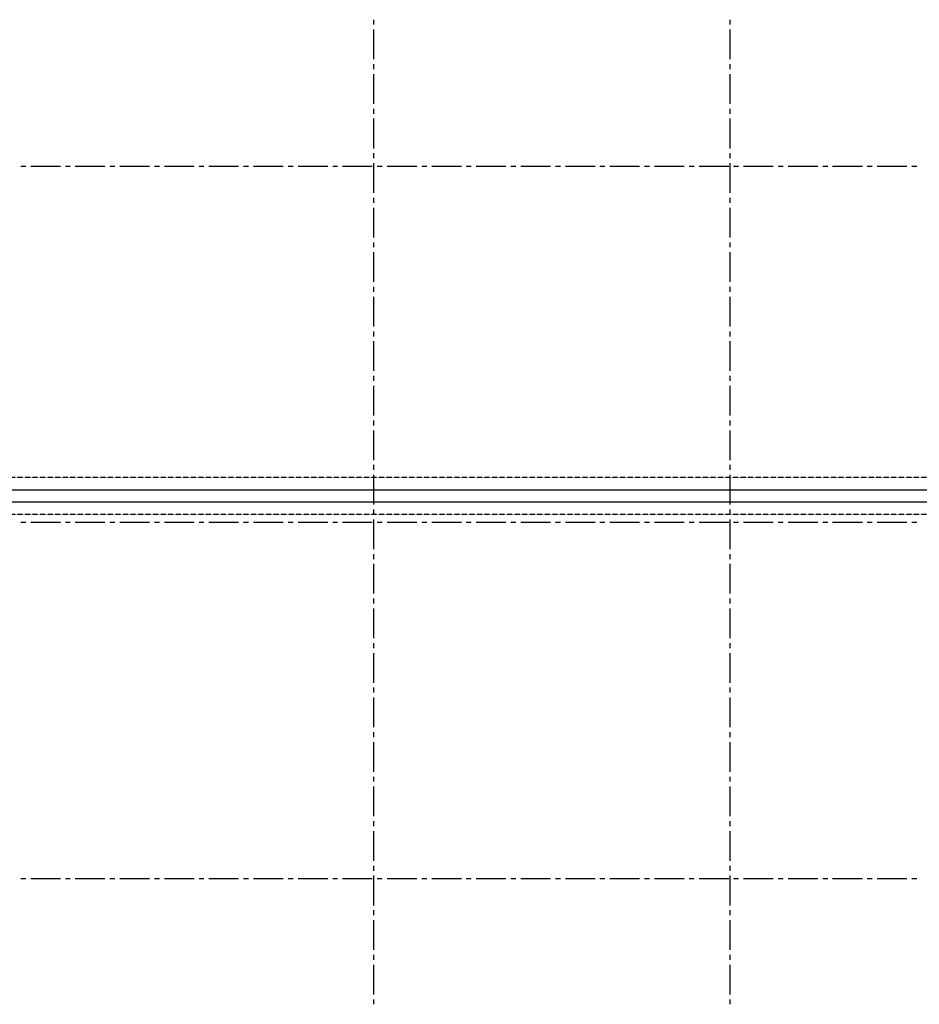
# Model space of a CAD drawing. Extents: x -66955 to 52345, y -20450 to 69550.
# Tile 94 of 132: x -48478 to -30306, y 31650 to 51550. Entities that reach past the tile are written whole.
import ezdxf

# ---------------------------------------------------------------- set-up
doc = ezdxf.new("R2010")
doc.units = 0
doc.header["$MEASUREMENT"] = 0
doc.linetypes.add('HIDDEN', pattern=[0.375, 0.25, -0.125])
for name, color, linetype in [('STRAMIEN--E7-', 7, 'CONTINUOUS'), ('VERD1--21-', 7, 'CONTINUOUS'), ('VERD1--32-', 7, 'CONTINUOUS')]:
    doc.layers.add(name, color=color, linetype=linetype)

msp = doc.modelspace()

# ---------------------------------------------------------------- linework, layer by layer
at = {"layer": 'STRAMIEN--E7-', "color": 6, "linetype": 'CONTINUOUS'}
for p, q in [((-41330, 51550), (-41330, 51450)), ((-34130, 51550), (-34130, 51450)), ((-41330, 51350), (-41330, 51050)), ((-34130, 51350), (-34130, 51050)), ((-41330, 51050), (-41330, 50750)), ((-34130, 51050), (-34130, 50750)), ((-41330, 50650), (-41330, 50550)), ((-34130, 50650), (-34130, 50550)), ((-41330, 50450), (-41330, 50150)), ((-34130, 50450), (-34130, 50150)), ((-41330, 50150), (-41330, 49850)), ((-34130, 50150), (-34130, 49850)), ((-41330, 49750), (-41330, 49650)), ((-34130, 49750), (-34130, 49650)), ((-41330, 49550), (-41330, 49250)), ((-34130, 49550), (-34130, 49250)), ((-41330, 49250), (-41330, 48950)), ((-34130, 49250), (-34130, 48950)), ((-41330, 48850), (-41330, 48750)), ((-34130, 48850), (-34130, 48750)), ((-48356, 48585), (-48456, 48585)), ((-47956, 48585), (-48256, 48585)), ((-47656, 48585), (-47956, 48585)), ((-47456, 48585), (-47556, 48585)), ((-47056, 48585), (-47356, 48585)), ((-46756, 48585), (-47056, 48585)), ((-46556, 48585), (-46656, 48585)), ((-46156, 48585), (-46456, 48585)), ((-45856, 48585), (-46156, 48585)), ((-45656, 48585), (-45756, 48585)), ((-45256, 48585), (-45556, 48585)), ((-44956, 48585), (-45256, 48585)), ((-44756, 48585), (-44856, 48585)), ((-44356, 48585), (-44656, 48585)), ((-44056, 48585), (-44356, 48585)), ((-43856, 48585), (-43956, 48585)), ((-43456, 48585), (-43756, 48585)), ((-43156, 48585), (-43456, 48585)), ((-42956, 48585), (-43056, 48585)), ((-42556, 48585), (-42856, 48585)), ((-42256, 48585), (-42556, 48585)), ((-42056, 48585), (-42156, 48585)), ((-41656, 48585), (-41956, 48585)), ((-41356, 48585), (-41656, 48585)), ((-41330, 48650), (-41330, 48350)), ((-41156, 48585), (-41256, 48585)), ((-40756, 48585), (-41056, 48585)), ((-40456, 48585), (-40756, 48585)), ((-40256, 48585), (-40356, 48585)), ((-39856, 48585), (-40156, 48585)), ((-39556, 48585), (-39856, 48585)), ((-39356, 48585), (-39456, 48585)), ((-38956, 48585), (-39256, 48585)), ((-38656, 48585), (-38956, 48585)), ((-38456, 48585), (-38556, 48585)), ((-38056, 48585), (-38356, 48585)), ((-37756, 48585), (-38056, 48585)), ((-37556, 48585), (-37656, 48585)), ((-37156, 48585), (-37456, 48585)), ((-36856, 48585), (-37156, 48585)), ((-36656, 48585), (-36756, 48585)), ((-36256, 48585), (-36556, 48585)), ((-35956, 48585), (-36256, 48585)), ((-35756, 48585), (-35856, 48585)), ((-35356, 48585), (-35656, 48585)), ((-35056, 48585), (-35356, 48585)), ((-34856, 48585), (-34956, 48585)), ((-34456, 48585), (-34756, 48585)), ((-34156, 48585), (-34456, 48585)), ((-34130, 48650), (-34130, 48350)), ((-33956, 48585), (-34056, 48585)), ((-33556, 48585), (-33856, 48585)), ((-33256, 48585), (-33556, 48585)), ((-33056, 48585), (-33156, 48585)), ((-32656, 48585), (-32956, 48585)), ((-32356, 48585), (-32656, 48585)), ((-32156, 48585), (-32256, 48585)), ((-31756, 48585), (-32056, 48585)), ((-31456, 48585), (-31756, 48585)), ((-31256, 48585), (-31356, 48585)), ((-30856, 48585), (-31156, 48585)), ((-30556, 48585), (-30856, 48585)), ((-30356, 48585), (-30456, 48585)), ((-41330, 48350), (-41330, 48050)), ((-34130, 48350), (-34130, 48050)), ((-41330, 47950), (-41330, 47850)), ((-34130, 47950), (-34130, 47850)), ((-41330, 47750), (-41330, 47450)), ((-34130, 47750), (-34130, 47450)), ((-41330, 47450), (-41330, 47150)), ((-34130, 47450), (-34130, 47150)), ((-41330, 47050), (-41330, 46950)), ((-34130, 47050), (-34130, 46950)), ((-41330, 46850), (-41330, 46550)), ((-34130, 46850), (-34130, 46550)), ((-41330, 46550), (-41330, 46250)), ((-34130, 46550), (-34130, 46250)), ((-41330, 46150), (-41330, 46050)), ((-34130, 46150), (-34130, 46050)), ((-41330, 45950), (-41330, 45650)), ((-34130, 45950), (-34130, 45650)), ((-41330, 45650), (-41330, 45350)), ((-34130, 45650), (-34130, 45350)), ((-41330, 45250), (-41330, 45150)), ((-34130, 45250), (-34130, 45150)), ((-41330, 45050), (-41330, 44750)), ((-34130, 45050), (-34130, 44750)), ((-41330, 44750), (-41330, 44450)), ((-34130, 44750), (-34130, 44450)), ((-41330, 44350), (-41330, 44250)), ((-34130, 44350), (-34130, 44250)), ((-41330, 44150), (-41330, 43850)), ((-34130, 44150), (-34130, 43850)), ((-41330, 43850), (-41330, 43550)), ((-34130, 43850), (-34130, 43550)), ((-41330, 43450), (-41330, 43350)), ((-34130, 43450), (-34130, 43350)), ((-41330, 43250), (-41330, 42950)), ((-34130, 43250), (-34130, 42950)), ((-41330, 42950), (-41330, 42650)), ((-34130, 42950), (-34130, 42650)), ((-41330, 42550), (-41330, 42450)), ((-34130, 42550), (-34130, 42450)), ((-41330, 42350), (-41330, 42050)), ((-34130, 42350), (-34130, 42050)), ((-41330, 42050), (-41330, 41750)), ((-34130, 42050), (-34130, 41750)), ((-41330, 41650), (-41330, 41550)), ((-34130, 41650), (-34130, 41550)), ((-41330, 41450), (-41330, 41150)), ((-34130, 41450), (-34130, 41150)), ((-48356, 41385), (-48456, 41385)), ((-47956, 41385), (-48256, 41385)), ((-47656, 41385), (-47956, 41385)), ((-47456, 41385), (-47556, 41385)), ((-47056, 41385), (-47356, 41385)), ((-46756, 41385), (-47056, 41385)), ((-46556, 41385), (-46656, 41385)), ((-46156, 41385), (-46456, 41385)), ((-45856, 41385), (-46156, 41385)), ((-45656, 41385), (-45756, 41385)), ((-45256, 41385), (-45556, 41385)), ((-44956, 41385), (-45256, 41385)), ((-44756, 41385), (-44856, 41385)), ((-44356, 41385), (-44656, 41385)), ((-44056, 41385), (-44356, 41385)), ((-43856, 41385), (-43956, 41385)), ((-43456, 41385), (-43756, 41385)), ((-43156, 41385), (-43456, 41385)), ((-42956, 41385), (-43056, 41385)), ((-42556, 41385), (-42856, 41385)), ((-42256, 41385), (-42556, 41385)), ((-42056, 41385), (-42156, 41385)), ((-41656, 41385), (-41956, 41385)), ((-41356, 41385), (-41656, 41385)), ((-41156, 41385), (-41256, 41385)), ((-40756, 41385), (-41056, 41385)), ((-40456, 41385), (-40756, 41385)), ((-40256, 41385), (-40356, 41385)), ((-39856, 41385), (-40156, 41385)), ((-39556, 41385), (-39856, 41385)), ((-39356, 41385), (-39456, 41385)), ((-38956, 41385), (-39256, 41385)), ((-38656, 41385), (-38956, 41385)), ((-38456, 41385), (-38556, 41385)), ((-38056, 41385), (-38356, 41385)), ((-37756, 41385), (-38056, 41385)), ((-37556, 41385), (-37656, 41385)), ((-37156, 41385), (-37456, 41385)), ((-36856, 41385), (-37156, 41385)), ((-36656, 41385), (-36756, 41385)), ((-36256, 41385), (-36556, 41385)), ((-35956, 41385), (-36256, 41385)), ((-35756, 41385), (-35856, 41385)), ((-35356, 41385), (-35656, 41385)), ((-35056, 41385), (-35356, 41385)), ((-34856, 41385), (-34956, 41385)), ((-34456, 41385), (-34756, 41385)), ((-34156, 41385), (-34456, 41385)), ((-33956, 41385), (-34056, 41385)), ((-33556, 41385), (-33856, 41385)), ((-33256, 41385), (-33556, 41385)), ((-33056, 41385), (-33156, 41385)), ((-32656, 41385), (-32956, 41385)), ((-32356, 41385), (-32656, 41385)), ((-32156, 41385), (-32256, 41385)), ((-31756, 41385), (-32056, 41385)), ((-31456, 41385), (-31756, 41385)), ((-31256, 41385), (-31356, 41385)), ((-30856, 41385), (-31156, 41385)), ((-30556, 41385), (-30856, 41385)), ((-30356, 41385), (-30456, 41385)), ((-41330, 41150), (-41330, 40850)), ((-34130, 41150), (-34130, 40850)), ((-41330, 40750), (-41330, 40650)), ((-34130, 40750), (-34130, 40650)), ((-41330, 40550), (-41330, 40250)), ((-34130, 40550), (-34130, 40250)), ((-41330, 40250), (-41330, 39950)), ((-34130, 40250), (-34130, 39950)), ((-41330, 39850), (-41330, 39750)), ((-34130, 39850), (-34130, 39750)), ((-41330, 39650), (-41330, 39350)), ((-34130, 39650), (-34130, 39350)), ((-41330, 39350), (-41330, 39050)), ((-34130, 39350), (-34130, 39050)), ((-41330, 38950), (-41330, 38850)), ((-34130, 38950), (-34130, 38850)), ((-41330, 38750), (-41330, 38450)), ((-34130, 38750), (-34130, 38450)), ((-41330, 38450), (-41330, 38150)), ((-34130, 38450), (-34130, 38150)), ((-41330, 38050), (-41330, 37950)), ((-34130, 38050), (-34130, 37950)), ((-41330, 37850), (-41330, 37550)), ((-34130, 37850), (-34130, 37550)), ((-41330, 37550), (-41330, 37250)), ((-34130, 37550), (-34130, 37250)), ((-41330, 37150), (-41330, 37050)), ((-34130, 37150), (-34130, 37050)), ((-41330, 36950), (-41330, 36650)), ((-34130, 36950), (-34130, 36650)), ((-41330, 36650), (-41330, 36350)), ((-34130, 36650), (-34130, 36350)), ((-41330, 36250), (-41330, 36150)), ((-34130, 36250), (-34130, 36150)), ((-41330, 36050), (-41330, 35750)), ((-34130, 36050), (-34130, 35750)), ((-41330, 35750), (-41330, 35450)), ((-34130, 35750), (-34130, 35450)), ((-41330, 35350), (-41330, 35250)), ((-34130, 35350), (-34130, 35250)), ((-41330, 35150), (-41330, 34850)), ((-34130, 35150), (-34130, 34850)), ((-41330, 34850), (-41330, 34550)), ((-34130, 34850), (-34130, 34550)), ((-41330, 34450), (-41330, 34350)), ((-34130, 34450), (-34130, 34350)), ((-41330, 34250), (-41330, 33950)), ((-34130, 34250), (-34130, 33950)), ((-48356, 34185), (-48456, 34185)), ((-47956, 34185), (-48256, 34185)), ((-47656, 34185), (-47956, 34185)), ((-47456, 34185), (-47556, 34185)), ((-47056, 34185), (-47356, 34185)), ((-46756, 34185), (-47056, 34185)), ((-46556, 34185), (-46656, 34185)), ((-46156, 34185), (-46456, 34185)), ((-45856, 34185), (-46156, 34185)), ((-45656, 34185), (-45756, 34185)), ((-45256, 34185), (-45556, 34185)), ((-44956, 34185), (-45256, 34185)), ((-44756, 34185), (-44856, 34185)), ((-44356, 34185), (-44656, 34185)), ((-44056, 34185), (-44356, 34185)), ((-43856, 34185), (-43956, 34185)), ((-43456, 34185), (-43756, 34185)), ((-43156, 34185), (-43456, 34185)), ((-42956, 34185), (-43056, 34185)), ((-42556, 34185), (-42856, 34185)), ((-42256, 34185), (-42556, 34185)), ((-42056, 34185), (-42156, 34185)), ((-41656, 34185), (-41956, 34185)), ((-41356, 34185), (-41656, 34185)), ((-41156, 34185), (-41256, 34185)), ((-40756, 34185), (-41056, 34185)), ((-40456, 34185), (-40756, 34185)), ((-40256, 34185), (-40356, 34185)), ((-39856, 34185), (-40156, 34185)), ((-39556, 34185), (-39856, 34185)), ((-39356, 34185), (-39456, 34185)), ((-38956, 34185), (-39256, 34185)), ((-38656, 34185), (-38956, 34185)), ((-38456, 34185), (-38556, 34185)), ((-38056, 34185), (-38356, 34185)), ((-37756, 34185), (-38056, 34185)), ((-37556, 34185), (-37656, 34185)), ((-37156, 34185), (-37456, 34185)), ((-36856, 34185), (-37156, 34185)), ((-36656, 34185), (-36756, 34185)), ((-36256, 34185), (-36556, 34185)), ((-35956, 34185), (-36256, 34185)), ((-35756, 34185), (-35856, 34185)), ((-35356, 34185), (-35656, 34185)), ((-35056, 34185), (-35356, 34185)), ((-34856, 34185), (-34956, 34185)), ((-34456, 34185), (-34756, 34185)), ((-34156, 34185), (-34456, 34185)), ((-33956, 34185), (-34056, 34185)), ((-33556, 34185), (-33856, 34185)), ((-33256, 34185), (-33556, 34185)), ((-33056, 34185), (-33156, 34185)), ((-32656, 34185), (-32956, 34185)), ((-32356, 34185), (-32656, 34185)), ((-32156, 34185), (-32256, 34185)), ((-31756, 34185), (-32056, 34185)), ((-31456, 34185), (-31756, 34185)), ((-31256, 34185), (-31356, 34185)), ((-30856, 34185), (-31156, 34185)), ((-30556, 34185), (-30856, 34185)), ((-30356, 34185), (-30456, 34185)), ((-41330, 33950), (-41330, 33650)), ((-34130, 33950), (-34130, 33650)), ((-41330, 33550), (-41330, 33450)), ((-34130, 33550), (-34130, 33450)), ((-41330, 33350), (-41330, 33050)), ((-34130, 33350), (-34130, 33050)), ((-41330, 33050), (-41330, 32750)), ((-34130, 33050), (-34130, 32750)), ((-41330, 32650), (-41330, 32550)), ((-34130, 32650), (-34130, 32550)), ((-41330, 32450), (-41330, 32150)), ((-34130, 32450), (-34130, 32150)), ((-41330, 32150), (-41330, 31850)), ((-34130, 32150), (-34130, 31850)), ((-41330, 31750), (-41330, 31650)), ((-34130, 31750), (-34130, 31650))]:
    msp.add_line(p, q, dxfattribs=at)
at = {"layer": 'VERD1--21-', "color": 7, "linetype": 'CONTINUOUS'}
msp.add_lwpolyline([(-51830, 42050), (-25230, 42050), (-25230, 41800), (-51830, 41800)], close=True, dxfattribs=at)
at = {"layer": 'VERD1--32-', "color": 7, "linetype": 'HIDDEN'}
msp.add_lwpolyline([(-25385, 42295), (-53295, 42295), (-53295, 41555), (-25385, 41555)], close=True, dxfattribs=at)

doc.saveas('drawing.dxf')
